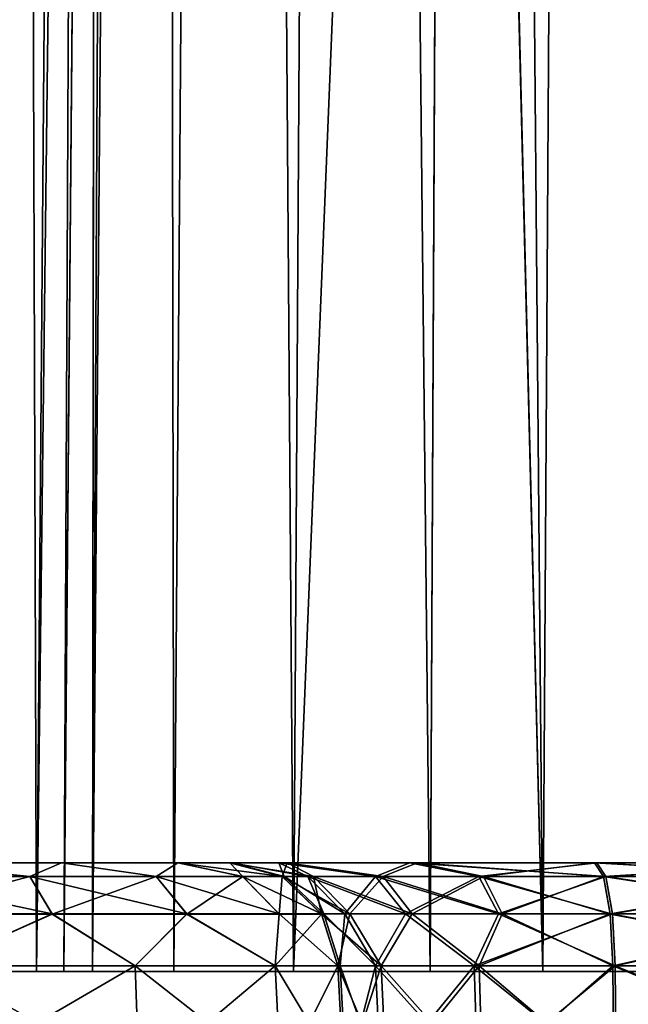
# Model space of a CAD drawing. Header units: millimetres. Extents: x -96 to 96, y -34 to 18.
# Tile 184 of 192: x 75.44 to 78.25, y -27.65 to -23.12. Entities that reach past the tile are written whole.
import ezdxf

# ---------------------------------------------------------------- set-up
doc = ezdxf.new("R2010")
doc.units = ezdxf.units.MM
doc.header["$LTSCALE"] = 65.185185
for name, color, linetype in [('18', 7, 'CONTINUOUS'), ('19', 7, 'CONTINUOUS'), ('203', 7, 'CONTINUOUS'), ('204', 7, 'CONTINUOUS'), ('207', 7, 'CONTINUOUS'), ('208', 7, 'CONTINUOUS'), ('211', 7, 'CONTINUOUS'), ('212', 7, 'CONTINUOUS'), ('215', 7, 'CONTINUOUS'), ('216', 7, 'CONTINUOUS'), ('219', 7, 'CONTINUOUS'), ('257', 7, 'CONTINUOUS'), ('258', 7, 'CONTINUOUS'), ('259', 7, 'CONTINUOUS'), ('260', 7, 'CONTINUOUS'), ('261', 7, 'CONTINUOUS'), ('262', 7, 'CONTINUOUS'), ('263', 7, 'CONTINUOUS'), ('264', 7, 'CONTINUOUS'), ('265', 7, 'CONTINUOUS'), ('3', 7, 'CONTINUOUS'), ('38', 7, 'CONTINUOUS'), ('39', 7, 'CONTINUOUS'), ('4', 7, 'CONTINUOUS'), ('40', 7, 'CONTINUOUS'), ('5', 7, 'CONTINUOUS'), ('55', 7, 'CONTINUOUS'), ('84', 7, 'CONTINUOUS'), ('86', 7, 'CONTINUOUS')]:
    doc.layers.add(name, color=color, linetype=linetype)

msp = doc.modelspace()

# ---------------------------------------------------------------- linework, layer by layer
at = {"layer": '18', "color": 7, "linetype": 'Continuous'}
for points in [[(77.8515, -27.5, -13.8682), (77.5225, 10.2026, -13.5256), (77.4172, -10.1529, -13.7093), (77.8515, -27.5, -13.8682)], [(77.4181, -9.9704, -18.2923), (77.5225, 10.2026, -18.4744), (77.8515, -27.5, -18.1318), (77.4181, -9.9704, -18.2923)], [(77.5225, 10.2026, -18.4744), (78.0859, 10.2026, -18.4274), (77.8515, -27.5, -18.1318), (77.5225, 10.2026, -18.4744)], [(78.0859, 10.2026, -13.5726), (77.5225, 10.2026, -13.5256), (77.8515, -27.5, -13.8682), (78.0859, 10.2026, -13.5726)], [(77.8515, -27.5, -18.1318), (78.0859, 10.2026, -18.4274), (78.3554, -27.5, -18.0093), (77.8515, -27.5, -18.1318)], [(78.3554, -27.5, -13.9907), (78.0859, 10.2026, -13.5726), (77.8515, -27.5, -13.8682), (78.3554, -27.5, -13.9907)], [(78.0859, 10.2026, -18.4274), (78.624, 10.2026, -18.2539), (78.3554, -27.5, -18.0093), (78.0859, 10.2026, -18.4274)], [(78.624, 10.2026, -13.7461), (78.0859, 10.2026, -13.5726), (78.3554, -27.5, -13.9907), (78.624, 10.2026, -13.7461)], [(77.333, -27.5, -18.1299), (77.4181, -9.9704, -18.2923), (77.8515, -27.5, -18.1318), (77.333, -27.5, -18.1299)], [(77.333, -27.5, -13.8701), (77.8515, -27.5, -13.8682), (77.4172, -10.1529, -13.7093), (77.333, -27.5, -13.8701)]]:
    msp.add_3dface(points, dxfattribs=at)
at = {"layer": '19', "color": 7, "linetype": 'Continuous'}
for points in [[(77.8515, -27.5, 18.1318), (77.5225, 10.2026, 18.4744), (77.4172, -10.1529, 18.2907), (77.8515, -27.5, 18.1318)], [(77.4181, -9.9704, 13.7077), (77.5225, 10.2026, 13.5256), (77.8515, -27.5, 13.8682), (77.4181, -9.9704, 13.7077)], [(77.5225, 10.2026, 13.5256), (78.0859, 10.2026, 13.5726), (77.8515, -27.5, 13.8682), (77.5225, 10.2026, 13.5256)], [(78.0859, 10.2026, 18.4274), (77.5225, 10.2026, 18.4744), (77.8515, -27.5, 18.1318), (78.0859, 10.2026, 18.4274)], [(77.8515, -27.5, 13.8682), (78.0859, 10.2026, 13.5726), (78.3554, -27.5, 13.9907), (77.8515, -27.5, 13.8682)], [(78.3554, -27.5, 18.0093), (78.0859, 10.2026, 18.4274), (77.8515, -27.5, 18.1318), (78.3554, -27.5, 18.0093)], [(78.0859, 10.2026, 13.5726), (78.624, 10.2026, 13.7461), (78.3554, -27.5, 13.9907), (78.0859, 10.2026, 13.5726)], [(78.624, 10.2026, 18.2539), (78.0859, 10.2026, 18.4274), (78.3554, -27.5, 18.0093), (78.624, 10.2026, 18.2539)], [(77.333, -27.5, 13.8701), (77.4181, -9.9704, 13.7077), (77.8515, -27.5, 13.8682), (77.333, -27.5, 13.8701)], [(77.333, -27.5, 18.1299), (77.8515, -27.5, 18.1318), (77.4172, -10.1529, 18.2907), (77.333, -27.5, 18.1299)]]:
    msp.add_3dface(points, dxfattribs=at)
at = {"layer": '203', "color": 7, "linetype": 'Continuous'}
for points in [[(75.9748, -27.4738, -22.6496), (75.0697, -28, -23.2455), (75.0597, -27.4738, -23.2198), (75.9748, -27.4738, -22.6496)], [(75.9934, -28, -22.6699), (75.0697, -28, -23.2455), (75.9748, -27.4738, -22.6496), (75.9934, -28, -22.6699)], [(76.6204, -27.4738, -21.7861), (75.9934, -28, -22.6699), (75.9748, -27.4738, -22.6496), (76.6204, -27.4738, -21.7861)], [(76.6452, -28, -21.7982), (75.9934, -28, -22.6699), (76.6204, -27.4738, -21.7861), (76.6452, -28, -21.7982)], [(76.9085, -27.4738, -20.747), (76.6452, -28, -21.7982), (76.6204, -27.4738, -21.7861), (76.9085, -27.4738, -20.747)], [(76.936, -28, -20.7494), (76.6452, -28, -21.7982), (76.9085, -27.4738, -20.747), (76.936, -28, -20.7494)]]:
    msp.add_3dface(points, dxfattribs=at)
at = {"layer": '204', "color": 7, "linetype": 'Continuous'}
for points in [[(76.936, -28, -20.7494), (76.9085, -27.4738, -20.747), (77.1079, -27.4738, -20.1122), (76.936, -28, -20.7494)], [(76.936, -28, -20.7494), (77.1079, -27.4738, -20.1122), (77.1318, -28, -20.126), (76.936, -28, -20.7494)], [(77.1079, -27.4738, -20.1122), (77.5582, -27.4738, -19.6224), (77.1318, -28, -20.126), (77.1079, -27.4738, -20.1122)], [(77.1318, -28, -20.126), (77.5582, -27.4738, -19.6224), (77.574, -28, -19.645), (77.1318, -28, -20.126)], [(77.5582, -27.4738, -19.6224), (78.1741, -27.4738, -19.3704), (77.574, -28, -19.645), (77.5582, -27.4738, -19.6224)], [(77.574, -28, -19.645), (78.1741, -27.4738, -19.3704), (78.1787, -28, -19.3976), (77.574, -28, -19.645)]]:
    msp.add_3dface(points, dxfattribs=at)
at = {"layer": '207', "color": 7, "linetype": 'Continuous'}
for points in [[(78.1787, -28, -19.3976), (78.1741, -27.4738, -19.3704), (79.4417, -27.4738, -18.8806), (78.1787, -28, -19.3976)], [(79.4565, -28, -18.9038), (78.1787, -28, -19.3976), (79.4417, -27.4738, -18.8806), (79.4565, -28, -18.9038)], [(78.1851, -27.4738, -12.6315), (79.466, -28, -13.1023), (79.4511, -27.4738, -13.1255), (78.1851, -27.4738, -12.6315)], [(78.1898, -28, -12.6043), (79.466, -28, -13.1023), (78.1851, -27.4738, -12.6315), (78.1898, -28, -12.6043)]]:
    msp.add_3dface(points, dxfattribs=at)
at = {"layer": '208', "color": 7, "linetype": 'Continuous'}
for points in [[(77.0821, -27.4738, -11.8131), (76.919, -27.4738, -11.1264), (77.1067, -28, -11.8008), (77.0821, -27.4738, -11.8131)], [(77.1067, -28, -11.8008), (76.919, -27.4738, -11.1264), (76.9466, -28, -11.1264), (77.1067, -28, -11.8008)], [(77.5529, -28, -12.3311), (77.0821, -27.4738, -11.8131), (77.1067, -28, -11.8008), (77.5529, -28, -12.3311)], [(77.5364, -27.4738, -12.3533), (77.0821, -27.4738, -11.8131), (77.5529, -28, -12.3311), (77.5364, -27.4738, -12.3533)], [(78.1898, -28, -12.6043), (78.1851, -27.4738, -12.6315), (77.5364, -27.4738, -12.3533), (78.1898, -28, -12.6043)], [(78.1898, -28, -12.6043), (77.5364, -27.4738, -12.3533), (77.5529, -28, -12.3311), (78.1898, -28, -12.6043)]]:
    msp.add_3dface(points, dxfattribs=at)
at = {"layer": '211', "color": 7, "linetype": 'Continuous'}
for points in [[(76.9466, -28, -11.1264), (76.919, -27.4738, -11.1264), (76.919, -27.4738, 11.1264), (76.9466, -28, -11.1264)], [(76.9466, -28, 11.1264), (76.9466, -28, -11.1264), (76.919, -27.4738, 11.1264), (76.9466, -28, 11.1264)]]:
    msp.add_3dface(points, dxfattribs=at)
at = {"layer": '212', "color": 7, "linetype": 'Continuous'}
for points in [[(76.9466, -28, 11.1264), (76.919, -27.4738, 11.1264), (77.0821, -27.4738, 11.8131), (76.9466, -28, 11.1264)], [(76.9466, -28, 11.1264), (77.0821, -27.4738, 11.8131), (77.1067, -28, 11.8008), (76.9466, -28, 11.1264)], [(77.0821, -27.4738, 11.8131), (77.5364, -27.4738, 12.3533), (77.1067, -28, 11.8008), (77.0821, -27.4738, 11.8131)], [(77.1067, -28, 11.8008), (77.5364, -27.4738, 12.3533), (77.5529, -28, 12.3311), (77.1067, -28, 11.8008)], [(77.5364, -27.4738, 12.3533), (78.1851, -27.4738, 12.6315), (77.5529, -28, 12.3311), (77.5364, -27.4738, 12.3533)], [(77.5529, -28, 12.3311), (78.1851, -27.4738, 12.6315), (78.1898, -28, 12.6043), (77.5529, -28, 12.3311)]]:
    msp.add_3dface(points, dxfattribs=at)
at = {"layer": '215', "color": 7, "linetype": 'Continuous'}
for points in [[(78.1741, -27.4738, 19.3704), (79.4565, -28, 18.9038), (79.4417, -27.4738, 18.8806), (78.1741, -27.4738, 19.3704)], [(78.1787, -28, 19.3976), (79.4565, -28, 18.9038), (78.1741, -27.4738, 19.3704), (78.1787, -28, 19.3976)], [(78.1898, -28, 12.6043), (78.1851, -27.4738, 12.6315), (79.4511, -27.4738, 13.1255), (78.1898, -28, 12.6043)], [(79.466, -28, 13.1023), (78.1898, -28, 12.6043), (79.4511, -27.4738, 13.1255), (79.466, -28, 13.1023)]]:
    msp.add_3dface(points, dxfattribs=at)
at = {"layer": '216', "color": 7, "linetype": 'Continuous'}
for points in [[(77.1318, -28, 20.126), (76.9085, -27.4738, 20.747), (76.936, -28, 20.7494), (77.1318, -28, 20.126)], [(77.1079, -27.4738, 20.1122), (76.9085, -27.4738, 20.747), (77.1318, -28, 20.126), (77.1079, -27.4738, 20.1122)], [(77.5582, -27.4738, 19.6224), (77.1079, -27.4738, 20.1122), (77.574, -28, 19.645), (77.5582, -27.4738, 19.6224)], [(77.574, -28, 19.645), (77.1079, -27.4738, 20.1122), (77.1318, -28, 20.126), (77.574, -28, 19.645)], [(78.1787, -28, 19.3976), (77.5582, -27.4738, 19.6224), (77.574, -28, 19.645), (78.1787, -28, 19.3976)], [(78.1787, -28, 19.3976), (78.1741, -27.4738, 19.3704), (77.5582, -27.4738, 19.6224), (78.1787, -28, 19.3976)]]:
    msp.add_3dface(points, dxfattribs=at)
at = {"layer": '219', "color": 7, "linetype": 'Continuous'}
for points in [[(75.0697, -28, 23.2455), (75.9934, -28, 22.6699), (75.0597, -27.4738, 23.2198), (75.0697, -28, 23.2455)], [(75.0597, -27.4738, 23.2198), (75.9934, -28, 22.6699), (75.9748, -27.4738, 22.6496), (75.0597, -27.4738, 23.2198)], [(75.9934, -28, 22.6699), (76.6452, -28, 21.7982), (75.9748, -27.4738, 22.6496), (75.9934, -28, 22.6699)], [(75.9748, -27.4738, 22.6496), (76.6452, -28, 21.7982), (76.6204, -27.4738, 21.7861), (75.9748, -27.4738, 22.6496)], [(76.6452, -28, 21.7982), (76.936, -28, 20.7494), (76.6204, -27.4738, 21.7861), (76.6452, -28, 21.7982)], [(76.936, -28, 20.7494), (76.9085, -27.4738, 20.747), (76.6204, -27.4738, 21.7861), (76.936, -28, 20.7494)]]:
    msp.add_3dface(points, dxfattribs=at)
at = {"layer": '257', "color": 7, "linetype": 'Continuous'}
for points in [[(75.4908, -27.0626, 22.7054), (74.8783, -27, 22.7546), (74.7796, -27.0627, 23.0453), (75.4908, -27.0626, 22.7054)], [(75.637, -27, 22.2819), (74.8783, -27, 22.7546), (75.4908, -27.0626, 22.7054), (75.637, -27, 22.2819)], [(76.0713, -27.0626, 22.1721), (75.637, -27, 22.2819), (75.4908, -27.0626, 22.7054), (76.0713, -27.0626, 22.1721)], [(76.1722, -27, 21.566), (75.637, -27, 22.2819), (76.0713, -27.0626, 22.1721), (76.1722, -27, 21.566)], [(76.4701, -27.0626, 21.4922), (76.1722, -27, 21.566), (76.0713, -27.0626, 22.1721), (76.4701, -27.0626, 21.4922)], [(76.411, -27, 20.7048), (76.1722, -27, 21.566), (76.6523, -27.0626, 20.7253), (76.411, -27, 20.7048)], [(76.6523, -27.0626, 20.7253), (76.1722, -27, 21.566), (76.4701, -27.0626, 21.4922), (76.6523, -27.0626, 20.7253)], [(75.4908, -27.0626, 22.7054), (74.7796, -27.0627, 23.0453), (75.5926, -27.2352, 22.856), (75.4908, -27.0626, 22.7054)], [(75.5926, -27.2352, 22.856), (74.7796, -27.0627, 23.0453), (74.8328, -27.2352, 23.2191), (75.5926, -27.2352, 22.856)], [(76.2127, -27.2351, 22.2863), (75.4908, -27.0626, 22.7054), (75.5926, -27.2352, 22.856), (76.2127, -27.2351, 22.2863)], [(76.0713, -27.0626, 22.1721), (75.4908, -27.0626, 22.7054), (76.2127, -27.2351, 22.2863), (76.0713, -27.0626, 22.1721)], [(76.4701, -27.0626, 21.4922), (76.0713, -27.0626, 22.1721), (76.6388, -27.2351, 21.5599), (76.4701, -27.0626, 21.4922)], [(76.6388, -27.2351, 21.5599), (76.0713, -27.0626, 22.1721), (76.2127, -27.2351, 22.2863), (76.6388, -27.2351, 21.5599)], [(76.8335, -27.235, 20.7407), (76.4701, -27.0626, 21.4922), (76.6388, -27.2351, 21.5599), (76.8335, -27.235, 20.7407)], [(76.6523, -27.0626, 20.7253), (76.4701, -27.0626, 21.4922), (76.8335, -27.235, 20.7407), (76.6523, -27.0626, 20.7253)], [(75.0597, -27.4738, 23.2198), (75.5926, -27.2352, 22.856), (74.8328, -27.2352, 23.2191), (75.0597, -27.4738, 23.2198)], [(75.0597, -27.4738, 23.2198), (75.9748, -27.4738, 22.6496), (75.5926, -27.2352, 22.856), (75.0597, -27.4738, 23.2198)], [(75.9748, -27.4738, 22.6496), (76.2127, -27.2351, 22.2863), (75.5926, -27.2352, 22.856), (75.9748, -27.4738, 22.6496)], [(75.9748, -27.4738, 22.6496), (76.6204, -27.4738, 21.7861), (76.2127, -27.2351, 22.2863), (75.9748, -27.4738, 22.6496)], [(76.6204, -27.4738, 21.7861), (76.6388, -27.2351, 21.5599), (76.2127, -27.2351, 22.2863), (76.6204, -27.4738, 21.7861)], [(76.6204, -27.4738, 21.7861), (76.9085, -27.4738, 20.747), (76.6388, -27.2351, 21.5599), (76.6204, -27.4738, 21.7861)], [(76.9085, -27.4738, 20.747), (76.8335, -27.235, 20.7407), (76.6388, -27.2351, 21.5599), (76.9085, -27.4738, 20.747)]]:
    msp.add_3dface(points, dxfattribs=at)
at = {"layer": '258', "color": 7, "linetype": 'Continuous'}
for points in [[(76.6755, -27, 19.8625), (76.411, -27, 20.7048), (76.7968, -27.0626, 20.1583), (76.6755, -27, 19.8625)], [(76.411, -27, 20.7048), (76.6523, -27.0626, 20.7253), (76.7968, -27.0626, 20.1583), (76.411, -27, 20.7048)], [(77.1168, -27.0626, 19.6685), (76.6755, -27, 19.8625), (76.7968, -27.0626, 20.1583), (77.1168, -27.0626, 19.6685)], [(77.2731, -27, 19.2125), (76.6755, -27, 19.8625), (77.1168, -27.0626, 19.6685), (77.2731, -27, 19.2125)], [(77.5781, -27.0627, 19.3086), (77.2731, -27, 19.2125), (77.1168, -27.0626, 19.6685), (77.5781, -27.0627, 19.3086)], [(78.0903, -27, 18.8782), (77.2731, -27, 19.2125), (78.131, -27.0627, 19.1172), (78.0903, -27, 18.8782)], [(78.131, -27.0627, 19.1172), (77.2731, -27, 19.2125), (77.5781, -27.0627, 19.3086), (78.131, -27.0627, 19.1172)], [(76.6523, -27.0626, 20.7253), (76.8335, -27.235, 20.7407), (76.9632, -27.2351, 20.2314), (76.6523, -27.0626, 20.7253)], [(76.7968, -27.0626, 20.1583), (76.6523, -27.0626, 20.7253), (76.9632, -27.2351, 20.2314), (76.7968, -27.0626, 20.1583)], [(77.2507, -27.2351, 19.7916), (76.7968, -27.0626, 20.1583), (76.9632, -27.2351, 20.2314), (77.2507, -27.2351, 19.7916)], [(77.1168, -27.0626, 19.6685), (76.7968, -27.0626, 20.1583), (77.2507, -27.2351, 19.7916), (77.1168, -27.0626, 19.6685)], [(77.6649, -27.2352, 19.4683), (77.1168, -27.0626, 19.6685), (77.2507, -27.2351, 19.7916), (77.6649, -27.2352, 19.4683)], [(77.5781, -27.0627, 19.3086), (77.1168, -27.0626, 19.6685), (77.6649, -27.2352, 19.4683), (77.5781, -27.0627, 19.3086)], [(78.1615, -27.2353, 19.2964), (77.5781, -27.0627, 19.3086), (77.6649, -27.2352, 19.4683), (78.1615, -27.2353, 19.2964)], [(78.131, -27.0627, 19.1172), (77.5781, -27.0627, 19.3086), (78.1615, -27.2353, 19.2964), (78.131, -27.0627, 19.1172)], [(76.8335, -27.235, 20.7407), (77.1079, -27.4738, 20.1122), (76.9632, -27.2351, 20.2314), (76.8335, -27.235, 20.7407)], [(76.9085, -27.4738, 20.747), (77.1079, -27.4738, 20.1122), (76.8335, -27.235, 20.7407), (76.9085, -27.4738, 20.747)], [(77.1079, -27.4738, 20.1122), (77.2507, -27.2351, 19.7916), (76.9632, -27.2351, 20.2314), (77.1079, -27.4738, 20.1122)], [(77.1079, -27.4738, 20.1122), (77.5582, -27.4738, 19.6224), (77.2507, -27.2351, 19.7916), (77.1079, -27.4738, 20.1122)], [(77.5582, -27.4738, 19.6224), (77.6649, -27.2352, 19.4683), (77.2507, -27.2351, 19.7916), (77.5582, -27.4738, 19.6224)], [(77.5582, -27.4738, 19.6224), (78.1741, -27.4738, 19.3704), (77.6649, -27.2352, 19.4683), (77.5582, -27.4738, 19.6224)], [(78.1741, -27.4738, 19.3704), (78.1615, -27.2353, 19.2964), (77.6649, -27.2352, 19.4683), (78.1741, -27.4738, 19.3704)]]:
    msp.add_3dface(points, dxfattribs=at)
at = {"layer": '259', "color": 7, "linetype": 'Continuous'}
for points in [[(79.1726, -27, 18.46), (78.0903, -27, 18.8782), (79.1679, -27.0627, 18.7459), (79.1726, -27, 18.46)], [(78.0903, -27, 18.8782), (78.131, -27.0627, 19.1172), (79.1679, -27.0627, 18.7459), (78.0903, -27, 18.8782)], [(78.0997, -27, 13.1234), (79.1807, -27, 13.5452), (78.1411, -27.0626, 12.8848), (78.0997, -27, 13.1234)], [(78.1411, -27.0626, 12.8848), (79.1807, -27, 13.5452), (79.1768, -27.0626, 13.2594), (78.1411, -27.0626, 12.8848)], [(79.1679, -27.0627, 18.7459), (78.131, -27.0627, 19.1172), (79.2581, -27.2352, 18.9038), (79.1679, -27.0627, 18.7459)], [(78.131, -27.0627, 19.1172), (78.1615, -27.2353, 19.2964), (79.2581, -27.2352, 18.9038), (78.131, -27.0627, 19.1172)], [(78.1411, -27.0626, 12.8848), (79.1768, -27.0626, 13.2594), (78.1722, -27.235, 12.7056), (78.1411, -27.0626, 12.8848)], [(78.1722, -27.235, 12.7056), (79.1768, -27.0626, 13.2594), (79.2675, -27.2351, 13.1018), (78.1722, -27.235, 12.7056)], [(78.1615, -27.2353, 19.2964), (79.4417, -27.4738, 18.8806), (79.2581, -27.2352, 18.9038), (78.1615, -27.2353, 19.2964)], [(78.1741, -27.4738, 19.3704), (79.4417, -27.4738, 18.8806), (78.1615, -27.2353, 19.2964), (78.1741, -27.4738, 19.3704)], [(78.1851, -27.4738, 12.6315), (78.1722, -27.235, 12.7056), (79.2675, -27.2351, 13.1018), (78.1851, -27.4738, 12.6315)], [(79.4511, -27.4738, 13.1255), (78.1851, -27.4738, 12.6315), (79.2675, -27.2351, 13.1018), (79.4511, -27.4738, 13.1255)]]:
    msp.add_3dface(points, dxfattribs=at)
at = {"layer": '260', "color": 7, "linetype": 'Continuous'}
for points in [[(76.4197, -27, 11.1264), (76.636, -27, 12.0376), (76.6619, -27.0626, 11.1264), (76.4197, -27, 11.1264)], [(76.7699, -27.0626, 11.7379), (76.636, -27, 12.0376), (77.0809, -27.0626, 12.2753), (76.7699, -27.0626, 11.7379)], [(76.6619, -27.0626, 11.1264), (76.636, -27, 12.0376), (76.7699, -27.0626, 11.7379), (76.6619, -27.0626, 11.1264)], [(76.636, -27, 12.0376), (77.239, -27, 12.7543), (77.0809, -27.0626, 12.2753), (76.636, -27, 12.0376)], [(77.0809, -27.0626, 12.2753), (77.239, -27, 12.7543), (77.5572, -27.0626, 12.6737), (77.0809, -27.0626, 12.2753)], [(77.239, -27, 12.7543), (78.0997, -27, 13.1234), (77.5572, -27.0626, 12.6737), (77.239, -27, 12.7543)], [(78.0997, -27, 13.1234), (78.1411, -27.0626, 12.8848), (77.5572, -27.0626, 12.6737), (78.0997, -27, 13.1234)], [(76.6619, -27.0626, 11.1264), (76.7699, -27.0626, 11.7379), (76.8437, -27.235, 11.1264), (76.6619, -27.0626, 11.1264)], [(76.7699, -27.0626, 11.7379), (77.0809, -27.0626, 12.2753), (76.9407, -27.235, 11.6756), (76.7699, -27.0626, 11.7379)], [(76.8437, -27.235, 11.1264), (76.7699, -27.0626, 11.7379), (76.9407, -27.235, 11.6756), (76.8437, -27.235, 11.1264)], [(76.9407, -27.235, 11.6756), (77.0809, -27.0626, 12.2753), (77.22, -27.235, 12.1583), (76.9407, -27.235, 11.6756)], [(77.0809, -27.0626, 12.2753), (77.5572, -27.0626, 12.6737), (77.22, -27.235, 12.1583), (77.0809, -27.0626, 12.2753)], [(77.22, -27.235, 12.1583), (77.5572, -27.0626, 12.6737), (77.6478, -27.235, 12.5161), (77.22, -27.235, 12.1583)], [(77.5572, -27.0626, 12.6737), (78.1411, -27.0626, 12.8848), (77.6478, -27.235, 12.5161), (77.5572, -27.0626, 12.6737)], [(78.1411, -27.0626, 12.8848), (78.1722, -27.235, 12.7056), (77.6478, -27.235, 12.5161), (78.1411, -27.0626, 12.8848)], [(76.919, -27.4738, 11.1264), (76.8437, -27.235, 11.1264), (76.9407, -27.235, 11.6756), (76.919, -27.4738, 11.1264)], [(77.0821, -27.4738, 11.8131), (76.919, -27.4738, 11.1264), (76.9407, -27.235, 11.6756), (77.0821, -27.4738, 11.8131)], [(77.0821, -27.4738, 11.8131), (76.9407, -27.235, 11.6756), (77.22, -27.235, 12.1583), (77.0821, -27.4738, 11.8131)], [(77.5364, -27.4738, 12.3533), (77.0821, -27.4738, 11.8131), (77.22, -27.235, 12.1583), (77.5364, -27.4738, 12.3533)], [(77.5364, -27.4738, 12.3533), (77.22, -27.235, 12.1583), (77.6478, -27.235, 12.5161), (77.5364, -27.4738, 12.3533)], [(78.1851, -27.4738, 12.6315), (77.5364, -27.4738, 12.3533), (78.1722, -27.235, 12.7056), (78.1851, -27.4738, 12.6315)], [(78.1722, -27.235, 12.7056), (77.5364, -27.4738, 12.3533), (77.6478, -27.235, 12.5161), (78.1722, -27.235, 12.7056)]]:
    msp.add_3dface(points, dxfattribs=at)
at = {"layer": '261', "color": 7, "linetype": 'Continuous'}
for points in [[(76.4197, -27, -11.1264), (76.4197, -27, 11.1264), (76.6619, -27.0626, 11.1264), (76.4197, -27, -11.1264)], [(76.4197, -27, -11.1264), (76.6619, -27.0626, 11.1264), (76.6619, -27.0626, -11.1264), (76.4197, -27, -11.1264)], [(76.6619, -27.0626, 11.1264), (76.8437, -27.235, 11.1264), (76.6619, -27.0626, -11.1264), (76.6619, -27.0626, 11.1264)], [(76.6619, -27.0626, -11.1264), (76.8437, -27.235, 11.1264), (76.8437, -27.235, -11.1264), (76.6619, -27.0626, -11.1264)], [(76.8437, -27.235, 11.1264), (76.919, -27.4738, 11.1264), (76.8437, -27.235, -11.1264), (76.8437, -27.235, 11.1264)], [(76.919, -27.4738, 11.1264), (76.919, -27.4738, -11.1264), (76.8437, -27.235, -11.1264), (76.919, -27.4738, 11.1264)]]:
    msp.add_3dface(points, dxfattribs=at)
at = {"layer": '262', "color": 7, "linetype": 'Continuous'}
for points in [[(76.636, -27, -12.0376), (76.4197, -27, -11.1264), (76.7699, -27.0626, -11.7379), (76.636, -27, -12.0376)], [(76.4197, -27, -11.1264), (76.6619, -27.0626, -11.1264), (76.7699, -27.0626, -11.7379), (76.4197, -27, -11.1264)], [(77.239, -27, -12.7543), (76.636, -27, -12.0376), (77.0809, -27.0626, -12.2753), (77.239, -27, -12.7543)], [(77.0809, -27.0626, -12.2753), (76.636, -27, -12.0376), (76.7699, -27.0626, -11.7379), (77.0809, -27.0626, -12.2753)], [(77.5572, -27.0627, -12.6736), (77.239, -27, -12.7543), (77.0809, -27.0626, -12.2753), (77.5572, -27.0627, -12.6736)], [(78.1412, -27.0627, -12.8846), (77.239, -27, -12.7543), (77.5572, -27.0627, -12.6736), (78.1412, -27.0627, -12.8846)], [(78.0997, -27, -13.1234), (77.239, -27, -12.7543), (78.1412, -27.0627, -12.8846), (78.0997, -27, -13.1234)], [(76.7699, -27.0626, -11.7379), (76.6619, -27.0626, -11.1264), (76.9407, -27.2351, -11.6756), (76.7699, -27.0626, -11.7379)], [(76.6619, -27.0626, -11.1264), (76.8437, -27.235, -11.1264), (76.9407, -27.2351, -11.6756), (76.6619, -27.0626, -11.1264)], [(77.2201, -27.2351, -12.1582), (76.7699, -27.0626, -11.7379), (76.9407, -27.2351, -11.6756), (77.2201, -27.2351, -12.1582)], [(77.0809, -27.0626, -12.2753), (76.7699, -27.0626, -11.7379), (77.2201, -27.2351, -12.1582), (77.0809, -27.0626, -12.2753)], [(77.5572, -27.0627, -12.6736), (77.0809, -27.0626, -12.2753), (77.6478, -27.2352, -12.516), (77.5572, -27.0627, -12.6736)], [(77.6478, -27.2352, -12.516), (77.0809, -27.0626, -12.2753), (77.2201, -27.2351, -12.1582), (77.6478, -27.2352, -12.516)], [(78.1412, -27.0627, -12.8846), (77.5572, -27.0627, -12.6736), (78.1723, -27.2353, -12.7055), (78.1412, -27.0627, -12.8846)], [(78.1723, -27.2353, -12.7055), (77.5572, -27.0627, -12.6736), (77.6478, -27.2352, -12.516), (78.1723, -27.2353, -12.7055)], [(76.8437, -27.235, -11.1264), (77.0821, -27.4738, -11.8131), (76.9407, -27.2351, -11.6756), (76.8437, -27.235, -11.1264)], [(76.919, -27.4738, -11.1264), (77.0821, -27.4738, -11.8131), (76.8437, -27.235, -11.1264), (76.919, -27.4738, -11.1264)], [(77.0821, -27.4738, -11.8131), (77.2201, -27.2351, -12.1582), (76.9407, -27.2351, -11.6756), (77.0821, -27.4738, -11.8131)], [(77.0821, -27.4738, -11.8131), (77.5364, -27.4738, -12.3533), (77.2201, -27.2351, -12.1582), (77.0821, -27.4738, -11.8131)], [(77.5364, -27.4738, -12.3533), (77.6478, -27.2352, -12.516), (77.2201, -27.2351, -12.1582), (77.5364, -27.4738, -12.3533)], [(77.5364, -27.4738, -12.3533), (78.1851, -27.4738, -12.6315), (77.6478, -27.2352, -12.516), (77.5364, -27.4738, -12.3533)], [(78.1851, -27.4738, -12.6315), (78.1723, -27.2353, -12.7055), (77.6478, -27.2352, -12.516), (78.1851, -27.4738, -12.6315)]]:
    msp.add_3dface(points, dxfattribs=at)
at = {"layer": '263', "color": 7, "linetype": 'Continuous'}
for points in [[(78.0903, -27, -18.8782), (79.1726, -27, -18.46), (78.1309, -27.0626, -19.117), (78.0903, -27, -18.8782)], [(78.0997, -27, -13.1234), (78.1412, -27.0627, -12.8846), (79.1769, -27.0627, -13.2592), (78.0997, -27, -13.1234)], [(79.1807, -27, -13.5452), (78.0997, -27, -13.1234), (79.1769, -27.0627, -13.2592), (79.1807, -27, -13.5452)], [(78.1309, -27.0626, -19.117), (79.1726, -27, -18.46), (79.1679, -27.0626, -18.7458), (78.1309, -27.0626, -19.117)], [(78.1309, -27.0626, -19.117), (79.1679, -27.0626, -18.7458), (78.1615, -27.235, -19.2962), (78.1309, -27.0626, -19.117)], [(79.1769, -27.0627, -13.2592), (78.1412, -27.0627, -12.8846), (79.2676, -27.2352, -13.1017), (79.1769, -27.0627, -13.2592)], [(78.1412, -27.0627, -12.8846), (78.1723, -27.2353, -12.7055), (79.2676, -27.2352, -13.1017), (78.1412, -27.0627, -12.8846)], [(78.1615, -27.235, -19.2962), (79.1679, -27.0626, -18.7458), (79.258, -27.2351, -18.9037), (78.1615, -27.235, -19.2962)], [(78.1741, -27.4738, -19.3704), (78.1615, -27.235, -19.2962), (79.258, -27.2351, -18.9037), (78.1741, -27.4738, -19.3704)], [(78.1723, -27.2353, -12.7055), (79.4511, -27.4738, -13.1255), (79.2676, -27.2352, -13.1017), (78.1723, -27.2353, -12.7055)], [(78.1851, -27.4738, -12.6315), (79.4511, -27.4738, -13.1255), (78.1723, -27.2353, -12.7055), (78.1851, -27.4738, -12.6315)], [(79.4417, -27.4738, -18.8806), (78.1741, -27.4738, -19.3704), (79.258, -27.2351, -18.9037), (79.4417, -27.4738, -18.8806)]]:
    msp.add_3dface(points, dxfattribs=at)
at = {"layer": '264', "color": 7, "linetype": 'Continuous'}
for points in [[(76.411, -27, -20.7048), (76.6755, -27, -19.8625), (76.6525, -27.0627, -20.7253), (76.411, -27, -20.7048)], [(76.6525, -27.0627, -20.7253), (76.6755, -27, -19.8625), (76.7969, -27.0627, -20.1583), (76.6525, -27.0627, -20.7253)], [(76.7969, -27.0627, -20.1583), (76.6755, -27, -19.8625), (77.1168, -27.0626, -19.6685), (76.7969, -27.0627, -20.1583)], [(76.6755, -27, -19.8625), (77.2731, -27, -19.2125), (77.1168, -27.0626, -19.6685), (76.6755, -27, -19.8625)], [(77.1168, -27.0626, -19.6685), (77.2731, -27, -19.2125), (77.5781, -27.0626, -19.3085), (77.1168, -27.0626, -19.6685)], [(77.2731, -27, -19.2125), (78.0903, -27, -18.8782), (77.5781, -27.0626, -19.3085), (77.2731, -27, -19.2125)], [(78.0903, -27, -18.8782), (78.1309, -27.0626, -19.117), (77.5781, -27.0626, -19.3085), (78.0903, -27, -18.8782)], [(76.6525, -27.0627, -20.7253), (76.7969, -27.0627, -20.1583), (76.8336, -27.2353, -20.7407), (76.6525, -27.0627, -20.7253)], [(76.7969, -27.0627, -20.1583), (77.1168, -27.0626, -19.6685), (76.9633, -27.2352, -20.2315), (76.7969, -27.0627, -20.1583)], [(76.8336, -27.2353, -20.7407), (76.7969, -27.0627, -20.1583), (76.9633, -27.2352, -20.2315), (76.8336, -27.2353, -20.7407)], [(76.9633, -27.2352, -20.2315), (77.1168, -27.0626, -19.6685), (77.2507, -27.2351, -19.7916), (76.9633, -27.2352, -20.2315)], [(77.1168, -27.0626, -19.6685), (77.5781, -27.0626, -19.3085), (77.2507, -27.2351, -19.7916), (77.1168, -27.0626, -19.6685)], [(77.2507, -27.2351, -19.7916), (77.5781, -27.0626, -19.3085), (77.6649, -27.2351, -19.4682), (77.2507, -27.2351, -19.7916)], [(77.5781, -27.0626, -19.3085), (78.1309, -27.0626, -19.117), (77.6649, -27.2351, -19.4682), (77.5781, -27.0626, -19.3085)], [(78.1309, -27.0626, -19.117), (78.1615, -27.235, -19.2962), (77.6649, -27.2351, -19.4682), (78.1309, -27.0626, -19.117)], [(76.9085, -27.4738, -20.747), (76.8336, -27.2353, -20.7407), (76.9633, -27.2352, -20.2315), (76.9085, -27.4738, -20.747)], [(77.1079, -27.4738, -20.1122), (76.9085, -27.4738, -20.747), (76.9633, -27.2352, -20.2315), (77.1079, -27.4738, -20.1122)], [(77.1079, -27.4738, -20.1122), (76.9633, -27.2352, -20.2315), (77.2507, -27.2351, -19.7916), (77.1079, -27.4738, -20.1122)], [(77.5582, -27.4738, -19.6224), (77.1079, -27.4738, -20.1122), (77.2507, -27.2351, -19.7916), (77.5582, -27.4738, -19.6224)], [(77.5582, -27.4738, -19.6224), (77.2507, -27.2351, -19.7916), (77.6649, -27.2351, -19.4682), (77.5582, -27.4738, -19.6224)], [(78.1615, -27.235, -19.2962), (77.5582, -27.4738, -19.6224), (77.6649, -27.2351, -19.4682), (78.1615, -27.235, -19.2962)], [(78.1741, -27.4738, -19.3704), (77.5582, -27.4738, -19.6224), (78.1615, -27.235, -19.2962), (78.1741, -27.4738, -19.3704)]]:
    msp.add_3dface(points, dxfattribs=at)
at = {"layer": '265', "color": 7, "linetype": 'Continuous'}
for points in [[(74.7796, -27.0627, -23.0454), (74.8783, -27, -22.7546), (75.4908, -27.0627, -22.7055), (74.7796, -27.0627, -23.0454)], [(74.8783, -27, -22.7546), (75.637, -27, -22.2819), (75.4908, -27.0627, -22.7055), (74.8783, -27, -22.7546)], [(75.4908, -27.0627, -22.7055), (75.637, -27, -22.2819), (76.0714, -27.0627, -22.1722), (75.4908, -27.0627, -22.7055)], [(75.637, -27, -22.2819), (76.1722, -27, -21.566), (76.0714, -27.0627, -22.1722), (75.637, -27, -22.2819)], [(76.0714, -27.0627, -22.1722), (76.1722, -27, -21.566), (76.4702, -27.0627, -21.4922), (76.0714, -27.0627, -22.1722)], [(76.1722, -27, -21.566), (76.411, -27, -20.7048), (76.4702, -27.0627, -21.4922), (76.1722, -27, -21.566)], [(76.411, -27, -20.7048), (76.6525, -27.0627, -20.7253), (76.4702, -27.0627, -21.4922), (76.411, -27, -20.7048)], [(74.7796, -27.0627, -23.0454), (75.4908, -27.0627, -22.7055), (74.8328, -27.2353, -23.2191), (74.7796, -27.0627, -23.0454)], [(74.8328, -27.2353, -23.2191), (75.4908, -27.0627, -22.7055), (75.5926, -27.2353, -22.856), (74.8328, -27.2353, -23.2191)], [(75.4908, -27.0627, -22.7055), (76.0714, -27.0627, -22.1722), (75.5926, -27.2353, -22.856), (75.4908, -27.0627, -22.7055)], [(75.5926, -27.2353, -22.856), (76.0714, -27.0627, -22.1722), (76.2128, -27.2353, -22.2863), (75.5926, -27.2353, -22.856)], [(76.0714, -27.0627, -22.1722), (76.4702, -27.0627, -21.4922), (76.2128, -27.2353, -22.2863), (76.0714, -27.0627, -22.1722)], [(76.2128, -27.2353, -22.2863), (76.4702, -27.0627, -21.4922), (76.6389, -27.2353, -21.56), (76.2128, -27.2353, -22.2863)], [(76.4702, -27.0627, -21.4922), (76.6525, -27.0627, -20.7253), (76.6389, -27.2353, -21.56), (76.4702, -27.0627, -21.4922)], [(76.6525, -27.0627, -20.7253), (76.8336, -27.2353, -20.7407), (76.6389, -27.2353, -21.56), (76.6525, -27.0627, -20.7253)], [(75.0597, -27.4738, -23.2198), (74.8328, -27.2353, -23.2191), (75.5926, -27.2353, -22.856), (75.0597, -27.4738, -23.2198)], [(75.9748, -27.4738, -22.6496), (75.0597, -27.4738, -23.2198), (75.5926, -27.2353, -22.856), (75.9748, -27.4738, -22.6496)], [(75.9748, -27.4738, -22.6496), (75.5926, -27.2353, -22.856), (76.2128, -27.2353, -22.2863), (75.9748, -27.4738, -22.6496)], [(76.6204, -27.4738, -21.7861), (75.9748, -27.4738, -22.6496), (76.2128, -27.2353, -22.2863), (76.6204, -27.4738, -21.7861)], [(76.6204, -27.4738, -21.7861), (76.2128, -27.2353, -22.2863), (76.6389, -27.2353, -21.56), (76.6204, -27.4738, -21.7861)], [(76.9085, -27.4738, -20.747), (76.6204, -27.4738, -21.7861), (76.8336, -27.2353, -20.7407), (76.9085, -27.4738, -20.747)], [(76.8336, -27.2353, -20.7407), (76.6204, -27.4738, -21.7861), (76.6389, -27.2353, -21.56), (76.8336, -27.2353, -20.7407)]]:
    msp.add_3dface(points, dxfattribs=at)
at = {"layer": '3', "color": 7, "linetype": 'Continuous'}
for points in [[(75.5212, -27.5, 21.1301), (75.397, 10.2026, 21.897), (75.1643, -27.5, 21.6643), (75.5212, -27.5, 21.1301)], [(75.8252, 10.2026, 21.256), (75.397, 10.2026, 21.897), (75.5212, -27.5, 21.1301), (75.8252, 10.2026, 21.256)], [(75.6466, -27.5, 20.5), (75.8252, 10.2026, 21.256), (75.5212, -27.5, 21.1301), (75.6466, -27.5, 20.5)], [(75.9756, 10.2026, 20.5), (75.8252, 10.2026, 21.256), (75.6466, -27.5, 20.5), (75.9756, 10.2026, 20.5)]]:
    msp.add_3dface(points, dxfattribs=at)
at = {"layer": '38', "color": 7, "linetype": 'Continuous'}
for points in [[(76.0943, 10.2035, 19.3887), (75.9756, 10.2026, 19.9736), (75.7793, -27.5, 19.0013), (76.0943, 10.2035, 19.3887)], [(76.154, -27.5, 18.4935), (76.0943, 10.2035, 19.3887), (75.7793, -27.5, 19.0013), (76.154, -27.5, 18.4935)], [(75.9756, 10.2026, 19.9736), (75.7979, -10.1529, 19.7859), (75.7793, -27.5, 19.0013), (75.9756, 10.2026, 19.9736)], [(76.4317, 10.2038, 18.8965), (76.0943, 10.2035, 19.3887), (76.154, -27.5, 18.4935), (76.4317, 10.2038, 18.8965)], [(76.7044, -27.5, 18.1849), (76.4317, 10.2038, 18.8965), (76.154, -27.5, 18.4935), (76.7044, -27.5, 18.1849)], [(76.9342, 10.2035, 18.5747), (76.4317, 10.2038, 18.8965), (76.7044, -27.5, 18.1849), (76.9342, 10.2035, 18.5747)], [(77.333, -27.5, 18.1299), (76.9342, 10.2035, 18.5747), (76.7044, -27.5, 18.1849), (77.333, -27.5, 18.1299)], [(77.333, -27.5, 18.1299), (77.4172, -10.1529, 18.2907), (76.9342, 10.2035, 18.5747), (77.333, -27.5, 18.1299)], [(75.7979, -10.1529, 19.7859), (75.6466, -27.5, 19.6182), (75.7793, -27.5, 19.0013), (75.7979, -10.1529, 19.7859)]]:
    msp.add_3dface(points, dxfattribs=at)
at = {"layer": '39', "color": 7, "linetype": 'Continuous'}
for points in [[(75.9756, 10.2026, 12.0264), (76.0943, 10.2035, 12.6113), (75.7793, -27.5, 12.9987), (75.9756, 10.2026, 12.0264)], [(75.7793, -27.5, 12.9987), (76.0943, 10.2035, 12.6113), (76.1541, -27.5, 13.5065), (75.7793, -27.5, 12.9987)], [(75.7995, -9.9704, 12.2124), (75.9756, 10.2026, 12.0264), (75.7793, -27.5, 12.9987), (75.7995, -9.9704, 12.2124)], [(76.0943, 10.2035, 12.6113), (76.4317, 10.2038, 13.1035), (76.1541, -27.5, 13.5065), (76.0943, 10.2035, 12.6113)], [(76.1541, -27.5, 13.5065), (76.4317, 10.2038, 13.1035), (76.7046, -27.5, 13.8152), (76.1541, -27.5, 13.5065)], [(76.4317, 10.2038, 13.1035), (76.9342, 10.2035, 13.4253), (76.7046, -27.5, 13.8152), (76.4317, 10.2038, 13.1035)], [(76.9342, 10.2035, 13.4253), (77.4181, -9.9704, 13.7077), (76.7046, -27.5, 13.8152), (76.9342, 10.2035, 13.4253)], [(75.6466, -27.5, 12.3818), (75.7995, -9.9704, 12.2124), (75.7793, -27.5, 12.9987), (75.6466, -27.5, 12.3818)], [(77.4181, -9.9704, 13.7077), (77.333, -27.5, 13.8701), (76.7046, -27.5, 13.8152), (77.4181, -9.9704, 13.7077)]]:
    msp.add_3dface(points, dxfattribs=at)
at = {"layer": '4', "color": 7, "linetype": 'Continuous'}
for points in [[(75.9756, 10.2026, -20.5), (75.9756, 10.2026, -19.9736), (75.6466, -27.5, -20.5), (75.9756, 10.2026, -20.5)], [(75.7979, -10.1529, -12.2141), (75.9756, 10.2026, 12.0264), (75.6466, -27.5, -12.3818), (75.7979, -10.1529, -12.2141)], [(75.6466, -27.5, -20.5), (75.9756, 10.2026, -19.9736), (75.7995, -9.9704, -19.7876), (75.6466, -27.5, -20.5)], [(75.6466, -27.5, -12.3818), (75.9756, 10.2026, 12.0264), (75.7995, -9.9704, 12.2124), (75.6466, -27.5, -12.3818)], [(75.9756, 10.2026, 20.5), (75.6466, -27.5, 20.5), (75.6466, -27.5, 19.6182), (75.9756, 10.2026, 20.5)], [(75.7979, -10.1529, 19.7859), (75.9756, 10.2026, 20.5), (75.6466, -27.5, 19.6182), (75.7979, -10.1529, 19.7859)], [(75.6466, -27.5, -19.6182), (75.6466, -27.5, -20.5), (75.7995, -9.9704, -19.7876), (75.6466, -27.5, -19.6182)], [(75.6466, -27.5, 12.3818), (75.6466, -27.5, -12.3818), (75.7995, -9.9704, 12.2124), (75.6466, -27.5, 12.3818)]]:
    msp.add_3dface(points, dxfattribs=at)
at = {"layer": '40', "color": 7, "linetype": 'Continuous'}
for points in [[(76.0943, 10.2035, -12.6113), (75.9756, 10.2026, -12.0264), (75.7793, -27.5, -12.9987), (76.0943, 10.2035, -12.6113)], [(76.154, -27.5, -13.5065), (76.0943, 10.2035, -12.6113), (75.7793, -27.5, -12.9987), (76.154, -27.5, -13.5065)], [(75.9756, 10.2026, -12.0264), (75.7979, -10.1529, -12.2141), (75.7793, -27.5, -12.9987), (75.9756, 10.2026, -12.0264)], [(76.4317, 10.2038, -13.1035), (76.0943, 10.2035, -12.6113), (76.154, -27.5, -13.5065), (76.4317, 10.2038, -13.1035)], [(76.7044, -27.5, -13.8151), (76.4317, 10.2038, -13.1035), (76.154, -27.5, -13.5065), (76.7044, -27.5, -13.8151)], [(76.9342, 10.2035, -13.4253), (76.4317, 10.2038, -13.1035), (76.7044, -27.5, -13.8151), (76.9342, 10.2035, -13.4253)], [(77.333, -27.5, -13.8701), (76.9342, 10.2035, -13.4253), (76.7044, -27.5, -13.8151), (77.333, -27.5, -13.8701)], [(77.333, -27.5, -13.8701), (77.4172, -10.1529, -13.7093), (76.9342, 10.2035, -13.4253), (77.333, -27.5, -13.8701)], [(75.7979, -10.1529, -12.2141), (75.6466, -27.5, -12.3818), (75.7793, -27.5, -12.9987), (75.7979, -10.1529, -12.2141)]]:
    msp.add_3dface(points, dxfattribs=at)
at = {"layer": '5', "color": 7, "linetype": 'Continuous'}
for points in [[(75.397, 10.2026, -21.897), (75.8252, 10.2026, -21.256), (75.1643, -27.5, -21.6643), (75.397, 10.2026, -21.897)], [(75.1643, -27.5, -21.6643), (75.8252, 10.2026, -21.256), (75.5212, -27.5, -21.1301), (75.1643, -27.5, -21.6643)], [(75.8252, 10.2026, -21.256), (75.9756, 10.2026, -20.5), (75.5212, -27.5, -21.1301), (75.8252, 10.2026, -21.256)], [(75.9756, 10.2026, -20.5), (75.6466, -27.5, -20.5), (75.5212, -27.5, -21.1301), (75.9756, 10.2026, -20.5)]]:
    msp.add_3dface(points, dxfattribs=at)
at = {"layer": '55', "color": 7, "linetype": 'Continuous'}
for points in [[(75.7793, -27.5, -19.0013), (76.0943, 10.2035, -19.3887), (76.1541, -27.5, -18.4935), (75.7793, -27.5, -19.0013)], [(75.9756, 10.2026, -19.9736), (76.0943, 10.2035, -19.3887), (75.7793, -27.5, -19.0013), (75.9756, 10.2026, -19.9736)], [(75.7995, -9.9704, -19.7876), (75.9756, 10.2026, -19.9736), (75.7793, -27.5, -19.0013), (75.7995, -9.9704, -19.7876)], [(76.0943, 10.2035, -19.3887), (76.4317, 10.2038, -18.8965), (76.1541, -27.5, -18.4935), (76.0943, 10.2035, -19.3887)], [(76.1541, -27.5, -18.4935), (76.4317, 10.2038, -18.8965), (76.7046, -27.5, -18.1848), (76.1541, -27.5, -18.4935)], [(76.4317, 10.2038, -18.8965), (76.9342, 10.2035, -18.5747), (76.7046, -27.5, -18.1848), (76.4317, 10.2038, -18.8965)], [(76.9342, 10.2035, -18.5747), (77.4181, -9.9704, -18.2923), (76.7046, -27.5, -18.1848), (76.9342, 10.2035, -18.5747)], [(75.6466, -27.5, -19.6182), (75.7995, -9.9704, -19.7876), (75.7793, -27.5, -19.0013), (75.6466, -27.5, -19.6182)], [(77.4181, -9.9704, -18.2923), (77.333, -27.5, -18.1299), (76.7046, -27.5, -18.1848), (77.4181, -9.9704, -18.2923)]]:
    msp.add_3dface(points, dxfattribs=at)
at = {"layer": '84', "color": 7, "linetype": 'Continuous'}
for points in [[(75.8399, -27.5, 20.6563), (76.1793, -27.5, 19.5758), (75.8449, -27.5, 20.5783), (75.8399, -27.5, 20.6563)], [(75.8399, -27.5, -20.6563), (75.8449, -27.5, -20.5783), (76.1793, -27.5, -19.5758), (75.8399, -27.5, -20.6563)], [(75.8449, -27.5, 20.5783), (76.1793, -27.5, 19.5758), (75.8466, -27.5, 20.5), (75.8449, -27.5, 20.5783)], [(75.8449, -27.5, -20.5783), (75.8466, -27.5, -20.5), (76.1793, -27.5, -19.5758), (75.8449, -27.5, -20.5783)], [(75.8466, -27.5, 20.5), (76.1793, -27.5, 19.5758), (75.8466, -27.5, 16.7152), (75.8466, -27.5, 20.5)], [(75.8466, -27.5, 15.2848), (76.345, -27.5, 14.5819), (75.8466, -27.5, 11.1264), (75.8466, -27.5, 15.2848)], [(75.8466, -27.5, 11.1264), (76.345, -27.5, 14.5819), (76.0039, -27.5, 12.0172), (75.8466, -27.5, 11.1264)], [(75.8466, -27.5, 16.7152), (76.1793, -27.5, 19.5758), (76.345, -27.5, 17.4181), (75.8466, -27.5, 16.7152)], [(75.8466, -27.5, -11.1264), (76.0039, -27.5, -12.0172), (75.8466, -27.5, -15.2848), (75.8466, -27.5, -11.1264)], [(75.8466, -27.5, -15.2848), (76.0039, -27.5, -12.0172), (76.345, -27.5, -14.5819), (75.8466, -27.5, -15.2848)], [(75.8466, -27.5, -20.5), (76.345, -27.5, -17.4181), (76.1793, -27.5, -19.5758), (75.8466, -27.5, -20.5)], [(75.8466, -27.5, -16.7152), (76.345, -27.5, -17.4181), (75.8466, -27.5, -20.5), (75.8466, -27.5, -16.7152)], [(76.0039, -27.5, 12.0172), (76.345, -27.5, 14.5819), (76.457, -27.5, 12.8002), (76.0039, -27.5, 12.0172)], [(76.0039, -27.5, -12.0172), (76.457, -27.5, -12.8002), (76.345, -27.5, -14.5819), (76.0039, -27.5, -12.0172)], [(76.1793, -27.5, 19.5758), (76.9458, -27.5, 18.742), (76.345, -27.5, 17.4181), (76.1793, -27.5, 19.5758)], [(76.1793, -27.5, -19.5758), (76.345, -27.5, -17.4181), (76.9458, -27.5, -18.742), (76.1793, -27.5, -19.5758)], [(76.345, -27.5, 17.4181), (76.9458, -27.5, 18.742), (77.1033, -27.5, 17.8274), (76.345, -27.5, 17.4181)], [(76.345, -27.5, 14.5819), (77.1033, -27.5, 14.1726), (76.457, -27.5, 12.8002), (76.345, -27.5, 14.5819)], [(76.345, -27.5, -14.5819), (76.457, -27.5, -12.8002), (77.1033, -27.5, -14.1726), (76.345, -27.5, -14.5819)], [(76.345, -27.5, -17.4181), (77.1033, -27.5, -17.8274), (76.9458, -27.5, -18.742), (76.345, -27.5, -17.4181)], [(76.457, -27.5, 12.8002), (77.1033, -27.5, 14.1726), (77.1509, -27.5, 13.3806), (76.457, -27.5, 12.8002)], [(76.457, -27.5, -12.8002), (77.1509, -27.5, -13.3806), (77.1033, -27.5, -14.1726), (76.457, -27.5, -12.8002)], [(76.9458, -27.5, 18.742), (77.994, -27.5, 18.3132), (77.1033, -27.5, 17.8274), (76.9458, -27.5, 18.742)], [(76.9458, -27.5, -18.742), (77.9644, -27.5, -17.8583), (77.994, -27.5, -18.3132), (76.9458, -27.5, -18.742)], [(77.1033, -27.5, -17.8274), (77.9644, -27.5, -17.8583), (76.9458, -27.5, -18.742), (77.1033, -27.5, -17.8274)], [(77.1033, -27.5, 17.8274), (77.994, -27.5, 18.3132), (77.9644, -27.5, 17.8583), (77.1033, -27.5, 17.8274)], [(77.1033, -27.5, 14.1726), (77.9644, -27.5, 14.1417), (77.1509, -27.5, 13.3806), (77.1033, -27.5, 14.1726)], [(77.1033, -27.5, -14.1726), (77.1509, -27.5, -13.3806), (77.9644, -27.5, -14.1417), (77.1033, -27.5, -14.1726)], [(77.1509, -27.5, 13.3806), (77.9644, -27.5, 14.1417), (78.0016, -27.5, 13.6881), (77.1509, -27.5, 13.3806)], [(77.1509, -27.5, -13.3806), (78.0016, -27.5, -13.6881), (77.9644, -27.5, -14.1417), (77.1509, -27.5, -13.3806)], [(77.9644, -27.5, 17.8583), (77.994, -27.5, 18.3132), (78.7501, -27.5, 17.5045), (77.9644, -27.5, 17.8583)], [(77.9644, -27.5, 14.1417), (78.7501, -27.5, 14.4955), (78.0016, -27.5, 13.6881), (77.9644, -27.5, 14.1417)], [(77.9644, -27.5, -14.1417), (78.0016, -27.5, -13.6881), (78.7501, -27.5, -14.4955), (77.9644, -27.5, -14.1417)], [(77.9644, -27.5, -17.8583), (78.7501, -27.5, -17.5045), (77.994, -27.5, -18.3132), (77.9644, -27.5, -17.8583)], [(77.994, -27.5, 18.3132), (78.9929, -27.5, 17.8884), (78.7501, -27.5, 17.5045), (77.994, -27.5, 18.3132)], [(77.994, -27.5, -18.3132), (78.7501, -27.5, -17.5045), (78.9929, -27.5, -17.8884), (77.994, -27.5, -18.3132)], [(78.0016, -27.5, 13.6881), (78.7501, -27.5, 14.4955), (78.9991, -27.5, 14.1162), (78.0016, -27.5, 13.6881)], [(78.0016, -27.5, -13.6881), (78.9991, -27.5, -14.1162), (78.7501, -27.5, -14.4955), (78.0016, -27.5, -13.6881)]]:
    msp.add_3dface(points, dxfattribs=at)
at = {"layer": '86', "color": 7, "linetype": 'Continuous'}
for points in [[(75.5811, -27, -21.5361), (74.8783, -27, -22.7546), (74.8985, -27, -22.1631), (75.5811, -27, -21.5361)], [(75.637, -27, -22.2819), (74.8783, -27, -22.7546), (75.5811, -27, -21.5361), (75.637, -27, -22.2819)], [(74.8783, -27, 22.7546), (75.637, -27, 22.2819), (74.8985, -27, 22.1631), (74.8783, -27, 22.7546)], [(74.8985, -27, 22.1631), (75.637, -27, 22.2819), (75.5811, -27, 21.5361), (74.8985, -27, 22.1631)], [(75.8835, -27, -20.66), (75.637, -27, -22.2819), (75.5811, -27, -21.5361), (75.8835, -27, -20.66)], [(75.5811, -27, 21.5361), (75.637, -27, 22.2819), (75.8835, -27, 20.66), (75.5811, -27, 21.5361)], [(76.1722, -27, -21.566), (75.637, -27, -22.2819), (75.8835, -27, -20.66), (76.1722, -27, -21.566)], [(75.637, -27, 22.2819), (76.1722, -27, 21.566), (75.8835, -27, 20.66), (75.637, -27, 22.2819)], [(76.2171, -27, -19.5976), (76.1722, -27, -21.566), (75.8835, -27, -20.66), (76.2171, -27, -19.5976)], [(75.8835, -27, 20.66), (76.1722, -27, 21.566), (76.2171, -27, 19.5976), (75.8835, -27, 20.66)], [(75.8903, -27, -11.1264), (76.045, -27, 12.0022), (76.045, -27, -12.0022), (75.8903, -27, -11.1264)], [(75.8903, -27, 11.1264), (76.045, -27, 12.0022), (75.8903, -27, -11.1264), (75.8903, -27, 11.1264)], [(76.4904, -27, 12.772), (76.4197, -27, 11.1264), (76.045, -27, 12.0022), (76.4904, -27, 12.772)], [(76.045, -27, 12.0022), (76.4197, -27, 11.1264), (76.045, -27, -12.0022), (76.045, -27, 12.0022)], [(76.045, -27, -12.0022), (76.4197, -27, -11.1264), (76.4904, -27, -12.772), (76.045, -27, -12.0022)], [(76.4197, -27, 11.1264), (76.4197, -27, -11.1264), (76.045, -27, -12.0022), (76.4197, -27, 11.1264)], [(76.411, -27, -20.7048), (76.1722, -27, -21.566), (76.2171, -27, -19.5976), (76.411, -27, -20.7048)], [(76.1722, -27, 21.566), (76.411, -27, 20.7048), (76.2171, -27, 19.5976), (76.1722, -27, 21.566)], [(76.9708, -27, -18.7779), (76.411, -27, -20.7048), (76.2171, -27, -19.5976), (76.9708, -27, -18.7779)], [(76.411, -27, 20.7048), (76.6755, -27, 19.8625), (76.2171, -27, 19.5976), (76.411, -27, 20.7048)], [(76.2171, -27, 19.5976), (76.6755, -27, 19.8625), (76.9708, -27, 18.7779), (76.2171, -27, 19.5976)], [(76.6755, -27, -19.8625), (76.411, -27, -20.7048), (76.9708, -27, -18.7779), (76.6755, -27, -19.8625)], [(76.636, -27, 12.0376), (76.4197, -27, 11.1264), (76.4904, -27, 12.772), (76.636, -27, 12.0376)], [(76.4197, -27, -11.1264), (76.636, -27, -12.0376), (76.4904, -27, -12.772), (76.4197, -27, -11.1264)], [(77.1727, -27, 13.3426), (76.636, -27, 12.0376), (76.4904, -27, 12.772), (77.1727, -27, 13.3426)], [(76.4904, -27, -12.772), (76.636, -27, -12.0376), (77.1727, -27, -13.3426), (76.4904, -27, -12.772)], [(77.239, -27, 12.7543), (76.636, -27, 12.0376), (77.1727, -27, 13.3426), (77.239, -27, 12.7543)], [(76.636, -27, -12.0376), (77.239, -27, -12.7543), (77.1727, -27, -13.3426), (76.636, -27, -12.0376)], [(77.2731, -27, -19.2125), (76.6755, -27, -19.8625), (76.9708, -27, -18.7779), (77.2731, -27, -19.2125)], [(76.6755, -27, 19.8625), (77.2731, -27, 19.2125), (76.9708, -27, 18.7779), (76.6755, -27, 19.8625)], [(78.0014, -27, -18.3564), (77.2731, -27, -19.2125), (76.9708, -27, -18.7779), (78.0014, -27, -18.3564)], [(76.9708, -27, 18.7779), (77.2731, -27, 19.2125), (78.0014, -27, 18.3564), (76.9708, -27, 18.7779)], [(78.0091, -27, 13.645), (77.239, -27, 12.7543), (77.1727, -27, 13.3426), (78.0091, -27, 13.645)], [(77.1727, -27, -13.3426), (77.239, -27, -12.7543), (78.0091, -27, -13.645), (77.1727, -27, -13.3426)], [(77.239, -27, -12.7543), (78.0997, -27, -13.1234), (78.0091, -27, -13.645), (77.239, -27, -12.7543)], [(78.0997, -27, 13.1234), (77.239, -27, 12.7543), (78.0091, -27, 13.645), (78.0997, -27, 13.1234)], [(78.0903, -27, -18.8782), (77.2731, -27, -19.2125), (78.0014, -27, -18.3564), (78.0903, -27, -18.8782)], [(77.2731, -27, 19.2125), (78.0903, -27, 18.8782), (78.0014, -27, 18.3564), (77.2731, -27, 19.2125)], [(79.0189, -27, -17.9236), (78.0903, -27, -18.8782), (78.0014, -27, -18.3564), (79.0189, -27, -17.9236)], [(78.0014, -27, 18.3564), (78.0903, -27, 18.8782), (79.0189, -27, 17.9236), (78.0014, -27, 18.3564)], [(79.0252, -27, 14.081), (78.0997, -27, 13.1234), (78.0091, -27, 13.645), (79.0252, -27, 14.081)], [(78.0091, -27, -13.645), (78.0997, -27, -13.1234), (79.0252, -27, -14.081), (78.0091, -27, -13.645)], [(79.1726, -27, -18.46), (78.0903, -27, -18.8782), (79.0189, -27, -17.9236), (79.1726, -27, -18.46)], [(78.0903, -27, 18.8782), (79.1726, -27, 18.46), (79.0189, -27, 17.9236), (78.0903, -27, 18.8782)], [(79.1807, -27, 13.5452), (78.0997, -27, 13.1234), (79.0252, -27, 14.081), (79.1807, -27, 13.5452)], [(78.0997, -27, -13.1234), (79.1807, -27, -13.5452), (79.0252, -27, -14.081), (78.0997, -27, -13.1234)]]:
    msp.add_3dface(points, dxfattribs=at)

doc.saveas('drawing.dxf')
